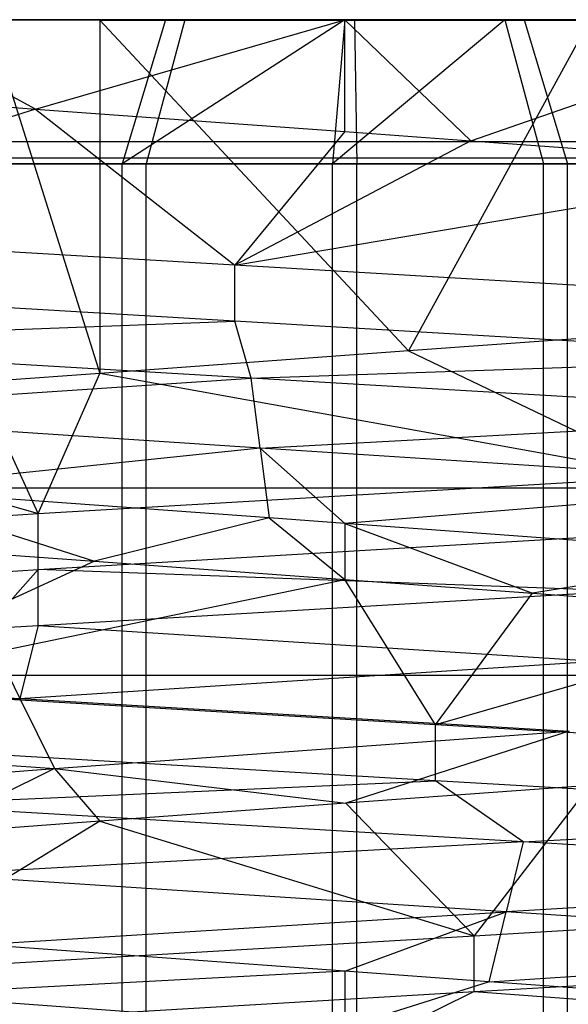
# Model space of a CAD drawing. Extents: x -23.4 to 23.6, y 0.3 to 4.
# Tile 131 of 189: x 17.1741 to 17.2078, y 3.6023 to 3.6629. Entities that reach past the tile are written whole.
import ezdxf

# ---------------------------------------------------------------- set-up
doc = ezdxf.new("R2010")
doc.units = 0
doc.header["$MEASUREMENT"] = 0
doc.layers.get('0').update_dxf_attribs({"color": 13, "linetype": 'CONTINUOUS'})

# ---------------------------------------------------------------- blocks, each defined once
blk = doc.blocks.new('FOURTY_V_PM_STL')
at = {"color": 0}
for p, q in [((23.138932, 3.66285, -0.669291), (-23.16028, 3.66285, -0.669291)), ((23.138932, 3.66285, -0.669291), (-23.16028, 3.66285, -0.669291)), ((17.178976, 3.662828, -0.096319), (13.879091, 3.655358, -0.06076)), ((17.178976, 3.662828, -0.096319), (13.879091, 3.655358, -0.06076)), ((17.175023, 3.657348, -0.21753), (17.164776, 3.66285, -0.213257)), ((17.175023, 3.657348, -0.21753), (17.164776, 3.66285, -0.213257)), ((17.194052, 3.66285, -0.220472), (17.164776, 3.66285, -0.213257)), ((17.194052, 3.66285, -0.220472), (17.164776, 3.66285, -0.213257)), ((17.172131, 3.66285, -0.098425), (17.178982, 3.641082, -0.096317)), ((17.172131, 3.66285, -0.098425), (17.178982, 3.641082, -0.096317)), ((17.183024, 3.66285, -0.2199), (17.172901, 3.66285, -0.217233)), ((17.183024, 3.66285, -0.2199), (17.172901, 3.66285, -0.217233)), ((17.174041, 3.66285, -0.097336), (17.178976, 3.662828, -0.096319)), ((17.174041, 3.66285, -0.097336), (17.178976, 3.662828, -0.096319)), ((17.174041, 3.66285, -0.097336), (17.178976, 3.662828, -0.096319)), ((17.174041, 3.66285, -0.097336), (17.178976, 3.662828, -0.096319)), ((17.175023, 3.657348, -0.21753), (17.194052, 3.66285, -0.220472)), ((17.175023, 3.657348, -0.21753), (17.194052, 3.66285, -0.220472)), ((17.178976, 3.662828, -0.096319), (17.184213, 3.66285, -0.094863)), ((17.178976, 3.662828, -0.096319), (17.184213, 3.66285, -0.094863)), ((17.178976, 3.662828, -0.096319), (17.178982, 3.641082, -0.096317)), ((17.178976, 3.662828, -0.096319), (17.178982, 3.641082, -0.096317)), ((17.178976, 3.662828, -0.096319), (17.197971, 3.642467, -0.09461)), ((17.178976, 3.662828, -0.096319), (17.197971, 3.642467, -0.09461)), ((17.178976, 3.662828, -0.096319), (17.209127, 3.662828, -0.096319)), ((17.178976, 3.662828, -0.096319), (17.209127, 3.662828, -0.096319)), ((17.183024, 3.66285, -0.2199), (17.180352, 3.653985, -0.23502)), ((17.183024, 3.66285, -0.2199), (17.180352, 3.653985, -0.23502)), ((17.194052, 3.66285, -0.220472), (17.180352, 3.653985, -0.23502)), ((17.194052, 3.66285, -0.220472), (17.180352, 3.653985, -0.23502)), ((17.184213, 3.66285, -0.094863), (17.18183, 3.653985, -0.079694)), ((17.184213, 3.66285, -0.094863), (17.18183, 3.653985, -0.079694)), ((17.194052, 3.66285, -0.220472), (17.183024, 3.66285, -0.2199)), ((17.194052, 3.66285, -0.220472), (17.183024, 3.66285, -0.2199)), ((17.184213, 3.66285, -0.094863), (17.194654, 3.66285, -0.094097)), ((17.184213, 3.66285, -0.094863), (17.194654, 3.66285, -0.094097)), ((17.194052, 3.66285, -0.220472), (17.193302, 3.653985, -0.236217)), ((17.194052, 3.66285, -0.220472), (17.193302, 3.653985, -0.236217)), ((17.203889, 3.66285, -0.220098), (17.193302, 3.653985, -0.236217)), ((17.203889, 3.66285, -0.220098), (17.193302, 3.653985, -0.236217)), ((17.194052, 3.66285, -0.220472), (17.201801, 3.655395, -0.219994)), ((17.223325, 3.66285, -0.213257), (17.194052, 3.66285, -0.220472)), ((17.194053, 3.65596, -0.220472), (17.194052, 3.66285, -0.220472)), ((17.194053, 3.65596, -0.220472), (17.194052, 3.66285, -0.220472)), ((17.194052, 3.66285, -0.220472), (17.201801, 3.655395, -0.219994)), ((17.223325, 3.66285, -0.213257), (17.194052, 3.66285, -0.220472)), ((17.203889, 3.66285, -0.220098), (17.194052, 3.66285, -0.220472)), ((17.203889, 3.66285, -0.220098), (17.194052, 3.66285, -0.220472)), ((17.194654, 3.66285, -0.094097), (17.205078, 3.66285, -0.095061)), ((17.194654, 3.66285, -0.094097), (17.205078, 3.66285, -0.095061)), ((17.194654, 3.66285, -0.094097), (17.1948, 3.653985, -0.078744)), ((17.194654, 3.66285, -0.094097), (17.1948, 3.653985, -0.078744)), ((17.209127, 3.662828, -0.096319), (17.197971, 3.642467, -0.09461)), ((17.209127, 3.662828, -0.096319), (17.197971, 3.642467, -0.09461)), ((17.201801, 3.655395, -0.219994), (17.223325, 3.66285, -0.213257)), ((17.201801, 3.655395, -0.219994), (17.223325, 3.66285, -0.213257)), ((17.214061, 3.66285, -0.217625), (17.203889, 3.66285, -0.220098)), ((17.203889, 3.66285, -0.220098), (17.206272, 3.653985, -0.235266)), ((17.214061, 3.66285, -0.217625), (17.203889, 3.66285, -0.220098)), ((17.203889, 3.66285, -0.220098), (17.206272, 3.653985, -0.235266)), ((17.205078, 3.66285, -0.095061), (17.209127, 3.662828, -0.096319)), ((17.205078, 3.66285, -0.095061), (17.209127, 3.662828, -0.096319)), ((17.205078, 3.66285, -0.095061), (17.20775, 3.653985, -0.079941)), ((17.205078, 3.66285, -0.095061), (17.20775, 3.653985, -0.079941)), ((17.164779, 3.658095, -0.213258), (17.175023, 3.657348, -0.21753)), ((17.164779, 3.658095, -0.213258), (17.175023, 3.657348, -0.21753)), ((17.175023, 3.657348, -0.21753), (17.151477, 3.649865, -0.222728)), ((17.175023, 3.657348, -0.21753), (17.151477, 3.649865, -0.222728)), ((17.175023, 3.657348, -0.21753), (17.194053, 3.65596, -0.220472)), ((17.175023, 3.657348, -0.21753), (17.194053, 3.65596, -0.220472)), ((17.175023, 3.657348, -0.21753), (17.187283, 3.647747, -0.235095)), ((17.175023, 3.657348, -0.21753), (17.187283, 3.647747, -0.235095)), ((17.194053, 3.65596, -0.220472), (17.187283, 3.647747, -0.235095)), ((17.194053, 3.65596, -0.220472), (17.187283, 3.647747, -0.235095)), ((17.194053, 3.65596, -0.220472), (17.201801, 3.655395, -0.219994)), ((17.194053, 3.65596, -0.220472), (17.201801, 3.655395, -0.219994)), ((13.879091, 3.655358, -0.06076), (23.138932, 3.655358, -0.06076)), ((13.879091, 3.655358, -0.06076), (23.138932, 3.655358, -0.06076)), ((17.201801, 3.655395, -0.219994), (17.187283, 3.647747, -0.235095)), ((17.201801, 3.655395, -0.219994), (17.187283, 3.647747, -0.235095)), ((17.201801, 3.655395, -0.219994), (17.223328, 3.653825, -0.213256)), ((17.201801, 3.655395, -0.219994), (17.223328, 3.653825, -0.213256)), ((23.138932, 3.654333, -0.716985), (-23.16028, 3.654333, -0.716985)), ((23.138932, 3.654333, -0.716985), (-23.16028, 3.654333, -0.716985)), ((17.180352, 3.653985, -0.23502), (17.167777, 3.653985, -0.231708)), ((17.180352, 3.653985, -0.23502), (17.167777, 3.653985, -0.231708)), ((17.169193, 3.653985, -0.082767), (17.18183, 3.653985, -0.079694)), ((17.169193, 3.653985, -0.082767), (17.18183, 3.653985, -0.079694)), ((17.193302, 3.653985, -0.236217), (17.180352, 3.653985, -0.23502)), ((17.180352, 3.38726, -0.23502), (17.180352, 3.653985, -0.23502)), ((17.193302, 3.653985, -0.236217), (17.180352, 3.653985, -0.23502)), ((17.180352, 3.38726, -0.23502), (17.180352, 3.653985, -0.23502)), ((17.18183, 3.653985, -0.079694), (17.1948, 3.653985, -0.078744)), ((17.18183, 3.38726, -0.079694), (17.18183, 3.653985, -0.079694)), ((17.18183, 3.653985, -0.079694), (17.1948, 3.653985, -0.078744)), ((17.18183, 3.38726, -0.079694), (17.18183, 3.653985, -0.079694)), ((17.206272, 3.653985, -0.235266), (17.193302, 3.653985, -0.236217)), ((17.193302, 3.38726, -0.236217), (17.193302, 3.653985, -0.236217)), ((17.206272, 3.653985, -0.235266), (17.193302, 3.653985, -0.236217)), ((17.193302, 3.38726, -0.236217), (17.193302, 3.653985, -0.236217)), ((17.1948, 3.653985, -0.078744), (17.20775, 3.653985, -0.079941)), ((17.1948, 3.38726, -0.078744), (17.1948, 3.653985, -0.078744)), ((17.1948, 3.653985, -0.078744), (17.20775, 3.653985, -0.079941)), ((17.1948, 3.38726, -0.078744), (17.1948, 3.653985, -0.078744)), ((17.218909, 3.653985, -0.232194), (17.206272, 3.653985, -0.235266)), ((17.206272, 3.38726, -0.235266), (17.206272, 3.653985, -0.235266)), ((17.218909, 3.653985, -0.232194), (17.206272, 3.653985, -0.235266)), ((17.206272, 3.38726, -0.235266), (17.206272, 3.653985, -0.235266)), ((17.20775, 3.653985, -0.079941), (17.220324, 3.653985, -0.083253)), ((17.20775, 3.38726, -0.079941), (17.20775, 3.653985, -0.079941)), ((17.20775, 3.653985, -0.079941), (17.220324, 3.653985, -0.083253)), ((17.20775, 3.38726, -0.079941), (17.20775, 3.653985, -0.079941)), ((17.187283, 3.647747, -0.235095), (17.223328, 3.653825, -0.213256)), ((17.187283, 3.647747, -0.235095), (17.223328, 3.653825, -0.213256)), ((17.187283, 3.647747, -0.235095), (17.151477, 3.649865, -0.222728)), ((17.187283, 3.647747, -0.235095), (17.151477, 3.649865, -0.222728)), ((17.187283, 3.644302, -0.235095), (17.187283, 3.647747, -0.235095)), ((17.187283, 3.644302, -0.235095), (17.187283, 3.647747, -0.235095)), ((17.225379, 3.645501, -0.228813), (17.187283, 3.647747, -0.235095)), ((17.225379, 3.645501, -0.228813), (17.187283, 3.647747, -0.235095)), ((17.187283, 3.644302, -0.235095), (17.151477, 3.64642, -0.222728)), ((17.187283, 3.644302, -0.235095), (17.151477, 3.64642, -0.222728)), ((17.152019, 3.642941, -0.223078), (17.187283, 3.644302, -0.235095)), ((17.152019, 3.642941, -0.223078), (17.187283, 3.644302, -0.235095)), ((17.1883, 3.640798, -0.235177), (17.187283, 3.644302, -0.235095)), ((17.1883, 3.640798, -0.235177), (17.187283, 3.644302, -0.235095)), ((17.225379, 3.642056, -0.228813), (17.187283, 3.644302, -0.235095)), ((17.225379, 3.642056, -0.228813), (17.187283, 3.644302, -0.235095)), ((17.209122, 3.64328, -0.096318), (17.197971, 3.642467, -0.09461)), ((17.209122, 3.64328, -0.096318), (17.197971, 3.642467, -0.09461)), ((17.1883, 3.640798, -0.235177), (17.152019, 3.642941, -0.223078)), ((17.1883, 3.640798, -0.235177), (17.152019, 3.642941, -0.223078)), ((17.197971, 3.642467, -0.09461), (17.178982, 3.641082, -0.096317)), ((17.197971, 3.642467, -0.09461), (17.178982, 3.641082, -0.096317)), ((17.197971, 3.642467, -0.09461), (17.214055, 3.634748, -0.082183)), ((17.197971, 3.642467, -0.09461), (17.214055, 3.634748, -0.082183)), ((17.1883, 3.640798, -0.235177), (17.225379, 3.642056, -0.228813)), ((17.1883, 3.640798, -0.235177), (17.225379, 3.642056, -0.228813)), ((17.156042, 3.638635, -0.216798), (17.1883, 3.640798, -0.235177)), ((17.156042, 3.638635, -0.216798), (17.1883, 3.640798, -0.235177)), ((17.178982, 3.641082, -0.096317), (17.171487, 3.640535, -0.098668)), ((17.178982, 3.641082, -0.096317), (17.171487, 3.640535, -0.098668)), ((17.17519, 3.632457, -0.081889), (17.171487, 3.640535, -0.098668)), ((17.17519, 3.632457, -0.081889), (17.171487, 3.640535, -0.098668)), ((17.17519, 3.632457, -0.081889), (17.178982, 3.641082, -0.096317)), ((17.17519, 3.632457, -0.081889), (17.178982, 3.641082, -0.096317)), ((17.214055, 3.634748, -0.082183), (17.178982, 3.641082, -0.096317)), ((17.214055, 3.634748, -0.082183), (17.178982, 3.641082, -0.096317)), ((17.18885, 3.636491, -0.227739), (17.1883, 3.640798, -0.235177)), ((17.18885, 3.636491, -0.227739), (17.1883, 3.640798, -0.235177)), ((17.22657, 3.638541, -0.228278), (17.1883, 3.640798, -0.235177)), ((17.22657, 3.638541, -0.228278), (17.1883, 3.640798, -0.235177)), ((17.15228, 3.639042, -0.11033), (17.17519, 3.632457, -0.081889)), ((17.15228, 3.639042, -0.11033), (17.17519, 3.632457, -0.081889)), ((17.18885, 3.636491, -0.227739), (17.156042, 3.638635, -0.216798)), ((17.18885, 3.636491, -0.227739), (17.156042, 3.638635, -0.216798)), ((17.18885, 3.636491, -0.227739), (17.22657, 3.638541, -0.228278)), ((17.18885, 3.636491, -0.227739), (17.22657, 3.638541, -0.228278)), ((17.18885, 3.636491, -0.227739), (17.16478, 3.63398, -0.213259)), ((17.18885, 3.636491, -0.227739), (17.16478, 3.63398, -0.213259)), ((17.223455, 3.634235, -0.221501), (17.18885, 3.636491, -0.227739)), ((17.18885, 3.636491, -0.227739), (17.19405, 3.631846, -0.220472)), ((17.18885, 3.636491, -0.227739), (17.19405, 3.631846, -0.220472)), ((17.18885, 3.636491, -0.227739), (17.189402, 3.632185, -0.220301)), ((17.18885, 3.636491, -0.227739), (17.189402, 3.632185, -0.220301)), ((17.223455, 3.634235, -0.221501), (17.18885, 3.636491, -0.227739)), ((17.17519, 3.632457, -0.081889), (17.214055, 3.634748, -0.082183)), ((17.17519, 3.632457, -0.081889), (17.214055, 3.634748, -0.082183)), ((23.138932, 3.634022, -0.028828), (-23.16028, 3.634022, -0.028828)), ((23.138932, 3.634022, -0.028828), (-23.16028, 3.634022, -0.028828)), ((17.189402, 3.632185, -0.220301), (17.16478, 3.63398, -0.213259)), ((17.16478, 3.63398, -0.213259), (17.178661, 3.629523, -0.218563)), ((17.16478, 3.63398, -0.213259), (17.178661, 3.629523, -0.218563)), ((17.189402, 3.632185, -0.220301), (17.16478, 3.63398, -0.213259)), ((17.223455, 3.634235, -0.221501), (17.19405, 3.631846, -0.220472)), ((17.223455, 3.634235, -0.221501), (17.19405, 3.631846, -0.220472)), ((17.142055, 3.630405, -0.099461), (17.17519, 3.632457, -0.081889)), ((17.142055, 3.630405, -0.099461), (17.17519, 3.632457, -0.081889)), ((17.17519, 3.629012, -0.081889), (17.17519, 3.632457, -0.081889)), ((17.17519, 3.629012, -0.081889), (17.17519, 3.632457, -0.081889)), ((17.189402, 3.632185, -0.220301), (17.178661, 3.629523, -0.218563)), ((17.189402, 3.632185, -0.220301), (17.178661, 3.629523, -0.218563)), ((17.189402, 3.632185, -0.220301), (17.194052, 3.628401, -0.220472)), ((17.19405, 3.631846, -0.220472), (17.189402, 3.632185, -0.220301)), ((17.220344, 3.629929, -0.214723), (17.19405, 3.631846, -0.220472)), ((17.19405, 3.631846, -0.220472), (17.205588, 3.62756, -0.219407)), ((17.19405, 3.631846, -0.220472), (17.205588, 3.62756, -0.219407)), ((17.19405, 3.631846, -0.220472), (17.194052, 3.628401, -0.220472)), ((17.220344, 3.629929, -0.214723), (17.19405, 3.631846, -0.220472)), ((17.17519, 3.629012, -0.081889), (17.214055, 3.631303, -0.082183)), ((17.17519, 3.629012, -0.081889), (17.214055, 3.631303, -0.082183)), ((17.16478, 3.630535, -0.213259), (17.178661, 3.629523, -0.218563)), ((17.16478, 3.630535, -0.213259), (17.178661, 3.629523, -0.218563)), ((17.220344, 3.629929, -0.214723), (17.205588, 3.62756, -0.219407)), ((17.220344, 3.629929, -0.214723), (17.205588, 3.62756, -0.219407)), ((17.142055, 3.62696, -0.099461), (17.17519, 3.629012, -0.081889)), ((17.142055, 3.62696, -0.099461), (17.17519, 3.629012, -0.081889)), ((17.178661, 3.629523, -0.218563), (17.161677, 3.621698, -0.228344)), ((17.178661, 3.629523, -0.218563), (17.161677, 3.621698, -0.228344)), ((17.17519, 3.629012, -0.081889), (17.171959, 3.625376, -0.082769)), ((17.211117, 3.627685, -0.081464), (17.17519, 3.629012, -0.081889)), ((17.211117, 3.627685, -0.081464), (17.17519, 3.629012, -0.081889)), ((17.17519, 3.625567, -0.081889), (17.17519, 3.629012, -0.081889)), ((17.178661, 3.629523, -0.218563), (17.194052, 3.628401, -0.220472)), ((17.178661, 3.629523, -0.218563), (17.194052, 3.628401, -0.220472)), ((17.161677, 3.621698, -0.228344), (17.194052, 3.628401, -0.220472)), ((17.161677, 3.621698, -0.228344), (17.194052, 3.628401, -0.220472)), ((17.194052, 3.628401, -0.220472), (17.205588, 3.62756, -0.219407)), ((17.199628, 3.61946, -0.235189), (17.194052, 3.628401, -0.220472)), ((17.199628, 3.61946, -0.235189), (17.194052, 3.628401, -0.220472)), ((17.194052, 3.628401, -0.220472), (17.205588, 3.62756, -0.219407)), ((17.17519, 3.625567, -0.081889), (17.211117, 3.627685, -0.081464)), ((17.17519, 3.625567, -0.081889), (17.211117, 3.627685, -0.081464)), ((17.199628, 3.61946, -0.235189), (17.205588, 3.62756, -0.219407)), ((17.199628, 3.61946, -0.235189), (17.205588, 3.62756, -0.219407)), ((17.205588, 3.62756, -0.219407), (17.223322, 3.626267, -0.213259)), ((17.205588, 3.62756, -0.219407), (17.223322, 3.626267, -0.213259)), ((17.223322, 3.626267, -0.213259), (17.199628, 3.61946, -0.235189)), ((17.223322, 3.626267, -0.213259), (17.199628, 3.61946, -0.235189)), ((17.171959, 3.625376, -0.082769), (17.17519, 3.625567, -0.081889)), ((17.171959, 3.625376, -0.082769), (17.174073, 3.62107, -0.089922)), ((17.171959, 3.625376, -0.082769), (17.174073, 3.62107, -0.089922)), ((17.17519, 3.625567, -0.081889), (17.174073, 3.62107, -0.089922)), ((17.17519, 3.625567, -0.081889), (17.174073, 3.62107, -0.089922)), ((17.17519, 3.625567, -0.081889), (17.209483, 3.623379, -0.088741)), ((17.17519, 3.625567, -0.081889), (17.209483, 3.623379, -0.088741)), ((17.139381, 3.623308, -0.101974), (17.174073, 3.62107, -0.089922)), ((17.139381, 3.623308, -0.101974), (17.174073, 3.62107, -0.089922)), ((17.174073, 3.62107, -0.089922), (17.209483, 3.623379, -0.088741)), ((17.174073, 3.62107, -0.089922), (17.209483, 3.623379, -0.088741)), ((23.138932, 3.622491, -0.766727), (-23.16028, 3.622491, -0.766727)), ((23.138932, 3.622491, -0.766727), (-23.16028, 3.622491, -0.766727)), ((17.199628, 3.61946, -0.235189), (17.161677, 3.621698, -0.228344)), ((17.199628, 3.61946, -0.235189), (17.161677, 3.621698, -0.228344)), ((17.144614, 3.619002, -0.107288), (17.174073, 3.62107, -0.089922)), ((17.144614, 3.619002, -0.107288), (17.174073, 3.62107, -0.089922)), ((17.174073, 3.62107, -0.089922), (17.176188, 3.616764, -0.097074)), ((17.174073, 3.62107, -0.089922), (17.176188, 3.616764, -0.097074)), ((17.174073, 3.62107, -0.089922), (17.207849, 3.619073, -0.096018)), ((17.174073, 3.62107, -0.089922), (17.207849, 3.619073, -0.096018)), ((17.199628, 3.616016, -0.235189), (17.199628, 3.61946, -0.235189)), ((17.199628, 3.616016, -0.235189), (17.199628, 3.61946, -0.235189)), ((17.235672, 3.617331, -0.223339), (17.199628, 3.61946, -0.235189)), ((17.235672, 3.617331, -0.223339), (17.199628, 3.61946, -0.235189)), ((17.144614, 3.619002, -0.107288), (17.176188, 3.616764, -0.097074)), ((17.144614, 3.619002, -0.107288), (17.176188, 3.616764, -0.097074)), ((17.176188, 3.616764, -0.097074), (17.207849, 3.619073, -0.096018)), ((17.176188, 3.616764, -0.097074), (17.207849, 3.619073, -0.096018)), ((17.207849, 3.619073, -0.096018), (17.194119, 3.614627, -0.094488)), ((17.207849, 3.619073, -0.096018), (17.194119, 3.614627, -0.094488)), ((17.199628, 3.616016, -0.235189), (17.161677, 3.618253, -0.228344)), ((17.199628, 3.616016, -0.235189), (17.161677, 3.618253, -0.228344)), ((17.15228, 3.614928, -0.11033), (17.176188, 3.616764, -0.097074)), ((17.15228, 3.614928, -0.11033), (17.176188, 3.616764, -0.097074)), ((17.176188, 3.616764, -0.097074), (17.168067, 3.612727, -0.100097)), ((17.176188, 3.616764, -0.097074), (17.168067, 3.612727, -0.100097)), ((17.176188, 3.616764, -0.097074), (17.178976, 3.613522, -0.096319)), ((17.176188, 3.616764, -0.097074), (17.178976, 3.613522, -0.096319)), ((17.176188, 3.616764, -0.097074), (17.194119, 3.614627, -0.094488)), ((17.176188, 3.616764, -0.097074), (17.194119, 3.614627, -0.094488)), ((17.166209, 3.614541, -0.230244), (17.199628, 3.616016, -0.235189)), ((17.166209, 3.614541, -0.230244), (17.199628, 3.616016, -0.235189)), ((17.209123, 3.615721, -0.096318), (17.194119, 3.614627, -0.094488)), ((17.209123, 3.615721, -0.096318), (17.194119, 3.614627, -0.094488)), ((17.205034, 3.612252, -0.234611), (17.199628, 3.616016, -0.235189)), ((17.205034, 3.612252, -0.234611), (17.199628, 3.616016, -0.235189)), ((17.235672, 3.613887, -0.223339), (17.199628, 3.616016, -0.235189)), ((17.235672, 3.613887, -0.223339), (17.199628, 3.616016, -0.235189)), ((17.209123, 3.615721, -0.096318), (17.202009, 3.606479, -0.079979)), ((17.209123, 3.615721, -0.096318), (17.202009, 3.606479, -0.079979)), ((17.205034, 3.612252, -0.234611), (17.166209, 3.614541, -0.230244)), ((17.205034, 3.612252, -0.234611), (17.166209, 3.614541, -0.230244)), ((17.194119, 3.614627, -0.094488), (17.178976, 3.613522, -0.096319)), ((17.194119, 3.614627, -0.094488), (17.178976, 3.613522, -0.096319)), ((17.194119, 3.614627, -0.094488), (17.202009, 3.606479, -0.079979)), ((17.194119, 3.614627, -0.094488), (17.202009, 3.606479, -0.079979)), ((17.205034, 3.612252, -0.234611), (17.235672, 3.613887, -0.223339)), ((17.205034, 3.612252, -0.234611), (17.235672, 3.613887, -0.223339)), ((17.178976, 3.613522, -0.096319), (17.163778, 3.604225, -0.085694)), ((17.178976, 3.613522, -0.096319), (17.163778, 3.604225, -0.085694)), ((17.178976, 3.613522, -0.096319), (17.168067, 3.612727, -0.100097)), ((17.178976, 3.613522, -0.096319), (17.168067, 3.612727, -0.100097)), ((17.178976, 3.613522, -0.096319), (17.202009, 3.606479, -0.079979)), ((17.178976, 3.613522, -0.096319), (17.202009, 3.606479, -0.079979)), ((17.205034, 3.612252, -0.234611), (17.168873, 3.610235, -0.223278)), ((17.205034, 3.612252, -0.234611), (17.168873, 3.610235, -0.223278)), ((17.205034, 3.612252, -0.234611), (17.203983, 3.607946, -0.227227)), ((17.205034, 3.612252, -0.234611), (17.203983, 3.607946, -0.227227)), ((17.240221, 3.610149, -0.220234), (17.205034, 3.612252, -0.234611)), ((17.240221, 3.610149, -0.220234), (17.205034, 3.612252, -0.234611)), ((17.203983, 3.607946, -0.227227), (17.168873, 3.610235, -0.223278)), ((17.203983, 3.607946, -0.227227), (17.168873, 3.610235, -0.223278)), ((17.240221, 3.610149, -0.220234), (17.203983, 3.607946, -0.227227)), ((17.240221, 3.610149, -0.220234), (17.203983, 3.607946, -0.227227)), ((17.202009, 3.606479, -0.079979), (17.23757, 3.608586, -0.09286)), ((17.202009, 3.606479, -0.079979), (17.23757, 3.608586, -0.09286)), ((17.17154, 3.605928, -0.216312), (17.203983, 3.607946, -0.227227)), ((17.17154, 3.605928, -0.216312), (17.203983, 3.607946, -0.227227)), ((17.19405, 3.604287, -0.220472), (17.203983, 3.607946, -0.227227)), ((17.19405, 3.604287, -0.220472), (17.203983, 3.607946, -0.227227)), ((17.202931, 3.60364, -0.219843), (17.203983, 3.607946, -0.227227)), ((17.202931, 3.60364, -0.219843), (17.203983, 3.607946, -0.227227)), ((17.235802, 3.605843, -0.214227), (17.203983, 3.607946, -0.227227)), ((17.235802, 3.605843, -0.214227), (17.203983, 3.607946, -0.227227)), ((17.163778, 3.604225, -0.085694), (17.202009, 3.606479, -0.079979)), ((17.163778, 3.604225, -0.085694), (17.202009, 3.606479, -0.079979)), ((17.202009, 3.603034, -0.079979), (17.202009, 3.606479, -0.079979)), ((17.202009, 3.603034, -0.079979), (17.202009, 3.606479, -0.079979)), ((17.19405, 3.604287, -0.220472), (17.17154, 3.605928, -0.216312)), ((17.19405, 3.604287, -0.220472), (17.17154, 3.605928, -0.216312)), ((17.202931, 3.60364, -0.219843), (17.235802, 3.605843, -0.214227)), ((17.202931, 3.60364, -0.219843), (17.235802, 3.605843, -0.214227)), ((17.202009, 3.603034, -0.079979), (17.23757, 3.605141, -0.09286)), ((17.202009, 3.603034, -0.079979), (17.23757, 3.605141, -0.09286)), ((17.19405, 3.604287, -0.220472), (17.166469, 3.602853, -0.214113)), ((17.19405, 3.604287, -0.220472), (17.166469, 3.602853, -0.214113)), ((17.202931, 3.60364, -0.219843), (17.19405, 3.604287, -0.220472)), ((17.19405, 3.604287, -0.220472), (17.194052, 3.600842, -0.220472)), ((17.19405, 3.604287, -0.220472), (17.194052, 3.600842, -0.220472)), ((17.202931, 3.60364, -0.219843), (17.19405, 3.604287, -0.220472)), ((17.202931, 3.60364, -0.219843), (17.194052, 3.600842, -0.220472)), ((17.202931, 3.60364, -0.219843), (17.194052, 3.600842, -0.220472)), ((17.223322, 3.602153, -0.213259), (17.202931, 3.60364, -0.219843)), ((17.223322, 3.602153, -0.213259), (17.202931, 3.60364, -0.219843)), ((17.163778, 3.60078, -0.085694), (17.202009, 3.603034, -0.079979)), ((17.163778, 3.60078, -0.085694), (17.202009, 3.603034, -0.079979)), ((17.202009, 3.603034, -0.079979), (17.194052, 3.59912, -0.079571)), ((17.202009, 3.603034, -0.079979), (17.194052, 3.59912, -0.079571)), ((17.202009, 3.603034, -0.079979), (17.228164, 3.601131, -0.087437)), ((17.202009, 3.603034, -0.079979), (17.228164, 3.601131, -0.087437)), ((17.166469, 3.602853, -0.214113), (17.194052, 3.600842, -0.220472)), ((17.166469, 3.602853, -0.214113), (17.194052, 3.600842, -0.220472))]:
    blk.add_line(p, q, dxfattribs=at)

msp = doc.modelspace()

# ---------------------------------------------------------------- block references
at = {"color": 0}
msp.add_blockref('FOURTY_V_PM_STL', (0, 0), dxfattribs=at)

doc.saveas('drawing.dxf')
